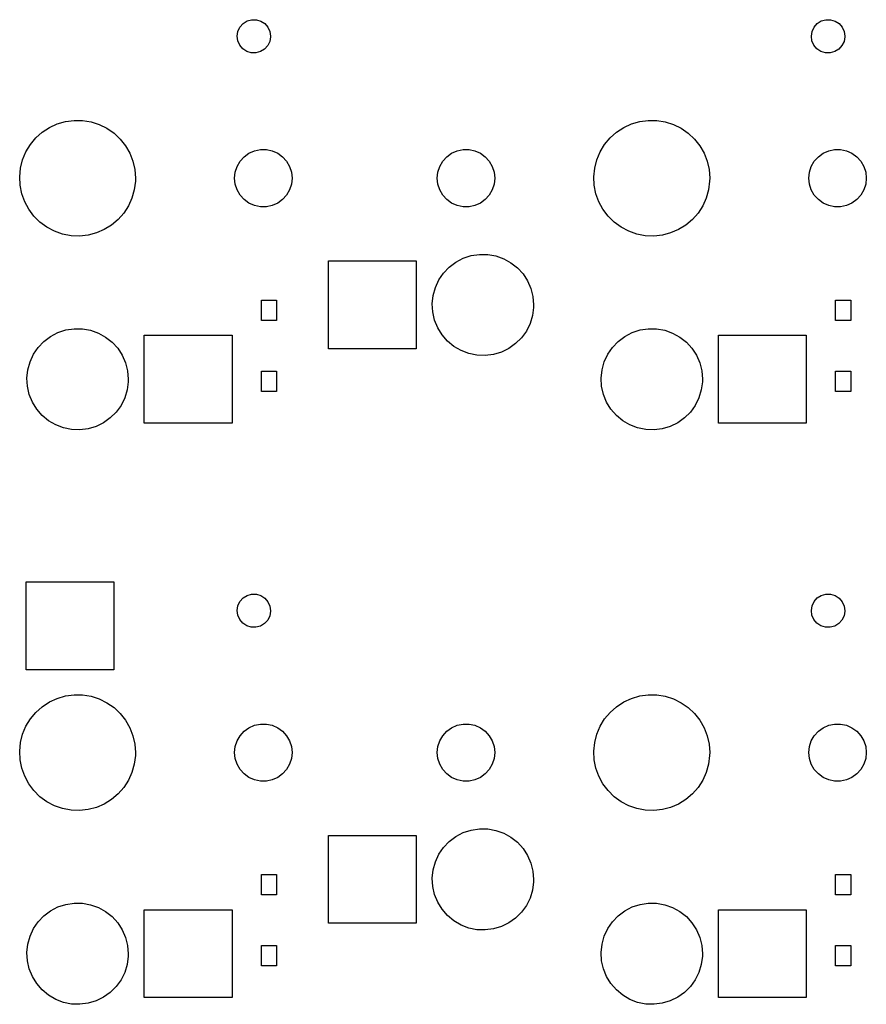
# Model space of a CAD drawing. Extents: x 3.01 to 10.88, y -3.22 to -0.6.
# Tile 13 of 19: x 7.88 to 8.87, y -3.22 to -2.07. Entities that reach past the tile are written whole.
import ezdxf

# ---------------------------------------------------------------- set-up
doc = ezdxf.new("R2010")
doc.units = 0
doc.header["$MEASUREMENT"] = 0
doc.layers.add('BLACK', color=7, linetype='CONTINUOUS')

msp = doc.modelspace()

# ---------------------------------------------------------------- linework, layer by layer
at = {"layer": 'BLACK', "linetype": 'CONTINUOUS'}
for p, q in [((8.1407, -2.07865), (8.14538, -2.0757)), ((8.14538, -2.0757), (8.1507, -2.07418)), ((8.1507, -2.07418), (8.15622, -2.07422)), ((8.15622, -2.07422), (8.16152, -2.0758)), ((8.16152, -2.0758), (8.16616, -2.07881)), ((8.81, -2.07865), (8.81467, -2.0757)), ((8.81467, -2.0757), (8.81999, -2.07418)), ((8.81999, -2.07418), (8.82552, -2.07422)), ((8.82552, -2.07422), (8.83081, -2.0758)), ((8.83081, -2.0758), (8.83545, -2.07881)), ((8.13384, -2.09326), (8.13469, -2.0878)), ((8.13469, -2.0878), (8.13704, -2.0828)), ((8.13704, -2.0828), (8.1407, -2.07865)), ((8.16616, -2.07881), (8.16977, -2.083)), ((8.16977, -2.083), (8.17206, -2.08803)), ((8.80314, -2.09326), (8.80399, -2.0878)), ((8.80399, -2.0878), (8.80634, -2.0828)), ((8.80634, -2.0828), (8.81, -2.07865)), ((8.83545, -2.07881), (8.83906, -2.083)), ((8.83906, -2.083), (8.84135, -2.08803)), ((8.13456, -2.09875), (8.13384, -2.09326)), ((8.13679, -2.10381), (8.13456, -2.09875)), ((8.17284, -2.09398), (8.17192, -2.09943)), ((8.17206, -2.08803), (8.17284, -2.0935)), ((8.17284, -2.0935), (8.17284, -2.09398)), ((8.80385, -2.09875), (8.80314, -2.09326)), ((8.80608, -2.10381), (8.80385, -2.09875)), ((8.84213, -2.09398), (8.84121, -2.09943)), ((8.84135, -2.08803), (8.84213, -2.0935)), ((8.84213, -2.0935), (8.84213, -2.09398)), ((8.14035, -2.10804), (8.13679, -2.10381)), ((8.14495, -2.1111), (8.14035, -2.10804)), ((8.1658, -2.10851), (8.16109, -2.1114)), ((8.16951, -2.10441), (8.1658, -2.10851)), ((8.17192, -2.09943), (8.16951, -2.10441)), ((8.80964, -2.10804), (8.80608, -2.10381)), ((8.81424, -2.1111), (8.80964, -2.10804)), ((8.83509, -2.10851), (8.83038, -2.1114)), ((8.8388, -2.10441), (8.83509, -2.10851)), ((8.84121, -2.09943), (8.8388, -2.10441)), ((8.15023, -2.11275), (8.14495, -2.1111)), ((8.15575, -2.11285), (8.15023, -2.11275)), ((8.16109, -2.1114), (8.15575, -2.11285)), ((8.81952, -2.11275), (8.81424, -2.1111)), ((8.82504, -2.11285), (8.81952, -2.11275)), ((8.83038, -2.1114), (8.82504, -2.11285)), ((7.90674, -2.20531), (7.91511, -2.19982)), ((7.91511, -2.19982), (7.92419, -2.19563)), ((7.92419, -2.19563), (7.9338, -2.19283)), ((7.9338, -2.19283), (7.94371, -2.19148)), ((7.94371, -2.19148), (7.95371, -2.19161)), ((7.95371, -2.19161), (7.96359, -2.19322)), ((7.96359, -2.19322), (7.97312, -2.19627)), ((7.97312, -2.19627), (7.98209, -2.2007)), ((7.98209, -2.2007), (7.99031, -2.2064)), ((8.57603, -2.20531), (8.5844, -2.19982)), ((8.5844, -2.19982), (8.59348, -2.19563)), ((8.59348, -2.19563), (8.60309, -2.19283)), ((8.60309, -2.19283), (8.613, -2.19148)), ((8.613, -2.19148), (8.623, -2.19161)), ((8.623, -2.19161), (8.63288, -2.19322)), ((8.63288, -2.19322), (8.64241, -2.19627)), ((8.64241, -2.19627), (8.65138, -2.2007)), ((8.65138, -2.2007), (8.6596, -2.2064)), ((7.89288, -2.21966), (7.89928, -2.21197)), ((7.89928, -2.21197), (7.90674, -2.20531)), ((7.99031, -2.2064), (7.9976, -2.21325)), ((7.9976, -2.21325), (8.00379, -2.22111)), ((8.56217, -2.21966), (8.56857, -2.21197)), ((8.56857, -2.21197), (8.57603, -2.20531)), ((8.6596, -2.2064), (8.66689, -2.21325)), ((8.66689, -2.21325), (8.67308, -2.22111)), ((7.88769, -2.22821), (7.89288, -2.21966)), ((8.00379, -2.22111), (8.00876, -2.2298)), ((8.15401, -2.227), (8.16086, -2.22554)), ((8.16086, -2.22554), (8.16787, -2.22554)), ((8.16787, -2.22554), (8.17472, -2.227)), ((8.39023, -2.227), (8.39708, -2.22554)), ((8.39708, -2.22554), (8.40409, -2.22554)), ((8.40409, -2.22554), (8.41094, -2.227)), ((8.55698, -2.22821), (8.56217, -2.21966)), ((8.67308, -2.22111), (8.67805, -2.2298)), ((8.82331, -2.227), (8.83016, -2.22554)), ((8.83016, -2.22554), (8.83716, -2.22554)), ((8.83716, -2.22554), (8.84401, -2.227)), ((7.88382, -2.23744), (7.88769, -2.22821)), ((8.00876, -2.2298), (8.01238, -2.23912)), ((8.13726, -2.23917), (8.14195, -2.23396)), ((8.14195, -2.23396), (8.14762, -2.22985)), ((8.14762, -2.22985), (8.15401, -2.227)), ((8.17472, -2.227), (8.18112, -2.22985)), ((8.18112, -2.22985), (8.18678, -2.23396)), ((8.18678, -2.23396), (8.19147, -2.23917)), ((8.37348, -2.23917), (8.37817, -2.23396)), ((8.37817, -2.23396), (8.38384, -2.22985)), ((8.38384, -2.22985), (8.39023, -2.227)), ((8.41094, -2.227), (8.41734, -2.22985)), ((8.41734, -2.22985), (8.423, -2.23396)), ((8.423, -2.23396), (8.42769, -2.23917)), ((8.55311, -2.23744), (8.55698, -2.22821)), ((8.67805, -2.2298), (8.68167, -2.23912)), ((8.80656, -2.23917), (8.81124, -2.23396)), ((8.81124, -2.23396), (8.81691, -2.22985)), ((8.81691, -2.22985), (8.82331, -2.227)), ((8.84401, -2.227), (8.85041, -2.22985)), ((8.85041, -2.22985), (8.85607, -2.23396)), ((8.85607, -2.23396), (8.86076, -2.23917)), ((7.88035, -2.25709), (7.88136, -2.24714)), ((7.88136, -2.24714), (7.88382, -2.23744)), ((8.01238, -2.23912), (8.01459, -2.24888)), ((8.1316, -2.25189), (8.13376, -2.24523)), ((8.13376, -2.24523), (8.13726, -2.23917)), ((8.19147, -2.23917), (8.19497, -2.24523)), ((8.19497, -2.24523), (8.19713, -2.25189)), ((8.36782, -2.25189), (8.36998, -2.24523)), ((8.36998, -2.24523), (8.37348, -2.23917)), ((8.42769, -2.23917), (8.43119, -2.24523)), ((8.43119, -2.24523), (8.43335, -2.25189)), ((8.54965, -2.25709), (8.55065, -2.24714)), ((8.55065, -2.24714), (8.55311, -2.23744)), ((8.68167, -2.23912), (8.68388, -2.24888)), ((8.80089, -2.25189), (8.80305, -2.24523)), ((8.80305, -2.24523), (8.80656, -2.23917)), ((8.86076, -2.23917), (8.86426, -2.24523)), ((8.86426, -2.24523), (8.86643, -2.25189)), ((7.88083, -2.26708), (7.88035, -2.25709)), ((8.01459, -2.24888), (8.01533, -2.25886)), ((8.01533, -2.25886), (8.01524, -2.26239)), ((8.13087, -2.25886), (8.1316, -2.25189)), ((8.1316, -2.26582), (8.13087, -2.25886)), ((8.19713, -2.25189), (8.19787, -2.25886)), ((8.19787, -2.25886), (8.19713, -2.26582)), ((8.36709, -2.25886), (8.36782, -2.25189)), ((8.36782, -2.26582), (8.36709, -2.25886)), ((8.43335, -2.25189), (8.43409, -2.25886)), ((8.43409, -2.25886), (8.43335, -2.26582)), ((8.55013, -2.26708), (8.54965, -2.25709)), ((8.68388, -2.24888), (8.68462, -2.25886)), ((8.68462, -2.25886), (8.68453, -2.26239)), ((8.80016, -2.25886), (8.80089, -2.25189)), ((8.80089, -2.26582), (8.80016, -2.25886)), ((8.86643, -2.25189), (8.86716, -2.25886)), ((8.86716, -2.25886), (8.86643, -2.26582)), ((7.88279, -2.2769), (7.88083, -2.26708)), ((8.01524, -2.26239), (8.01398, -2.27231)), ((8.13376, -2.27248), (8.1316, -2.26582)), ((8.19713, -2.26582), (8.19497, -2.27248)), ((8.36998, -2.27248), (8.36782, -2.26582)), ((8.43335, -2.26582), (8.43119, -2.27248)), ((8.55208, -2.2769), (8.55013, -2.26708)), ((8.68453, -2.26239), (8.68327, -2.27231)), ((8.80305, -2.27248), (8.80089, -2.26582)), ((8.86643, -2.26582), (8.86426, -2.27248)), ((7.88617, -2.28631), (7.88279, -2.2769)), ((8.01126, -2.28194), (8.00715, -2.29107)), ((8.01398, -2.27231), (8.01126, -2.28194)), ((8.13726, -2.27855), (8.13376, -2.27248)), ((8.14195, -2.28375), (8.13726, -2.27855)), ((8.19147, -2.27855), (8.18678, -2.28375)), ((8.19497, -2.27248), (8.19147, -2.27855)), ((8.37348, -2.27855), (8.36998, -2.27248)), ((8.37817, -2.28375), (8.37348, -2.27855)), ((8.42769, -2.27855), (8.423, -2.28375)), ((8.43119, -2.27248), (8.42769, -2.27855)), ((8.55546, -2.28631), (8.55208, -2.2769)), ((8.68055, -2.28194), (8.67644, -2.29107)), ((8.68327, -2.27231), (8.68055, -2.28194)), ((8.80656, -2.27855), (8.80305, -2.27248)), ((8.81124, -2.28375), (8.80656, -2.27855)), ((8.86076, -2.27855), (8.85607, -2.28375)), ((8.86426, -2.27248), (8.86076, -2.27855)), ((7.8909, -2.29512), (7.88617, -2.28631)), ((8.00715, -2.29107), (8.00174, -2.29948)), ((8.14762, -2.28787), (8.14195, -2.28375)), ((8.15401, -2.29072), (8.14762, -2.28787)), ((8.16086, -2.29217), (8.15401, -2.29072)), ((8.16787, -2.29217), (8.16086, -2.29217)), ((8.17472, -2.29072), (8.16787, -2.29217)), ((8.18112, -2.28787), (8.17472, -2.29072)), ((8.18678, -2.28375), (8.18112, -2.28787)), ((8.38384, -2.28787), (8.37817, -2.28375)), ((8.39023, -2.29072), (8.38384, -2.28787)), ((8.39708, -2.29217), (8.39023, -2.29072)), ((8.40409, -2.29217), (8.39708, -2.29217)), ((8.41094, -2.29072), (8.40409, -2.29217)), ((8.41734, -2.28787), (8.41094, -2.29072)), ((8.423, -2.28375), (8.41734, -2.28787)), ((8.56019, -2.29512), (8.55546, -2.28631)), ((8.67644, -2.29107), (8.67103, -2.29948)), ((8.81691, -2.28787), (8.81124, -2.28375)), ((8.82331, -2.29072), (8.81691, -2.28787)), ((8.83016, -2.29217), (8.82331, -2.29072)), ((8.83716, -2.29217), (8.83016, -2.29217)), ((8.84401, -2.29072), (8.83716, -2.29217)), ((8.85041, -2.28787), (8.84401, -2.29072)), ((8.85607, -2.28375), (8.85041, -2.28787)), ((7.89689, -2.30314), (7.8909, -2.29512)), ((7.90399, -2.31018), (7.89689, -2.30314)), ((8.00174, -2.29948), (7.99514, -2.307)), ((8.56618, -2.30314), (8.56019, -2.29512)), ((8.57328, -2.31018), (8.56618, -2.30314)), ((8.67103, -2.29948), (8.66443, -2.307)), ((7.91206, -2.3161), (7.90399, -2.31018)), ((7.92092, -2.32076), (7.91206, -2.3161)), ((7.98751, -2.31347), (7.979, -2.31873)), ((7.99514, -2.307), (7.98751, -2.31347)), ((8.58135, -2.3161), (8.57328, -2.31018)), ((8.59021, -2.32076), (8.58135, -2.3161)), ((8.6568, -2.31347), (8.64829, -2.31873)), ((8.66443, -2.307), (8.6568, -2.31347)), ((7.93036, -2.32406), (7.92092, -2.32076)), ((7.94019, -2.32592), (7.93036, -2.32406)), ((7.95019, -2.32632), (7.94019, -2.32592)), ((7.96013, -2.32523), (7.95019, -2.32632)), ((7.96981, -2.32268), (7.96013, -2.32523)), ((7.979, -2.31873), (7.96981, -2.32268)), ((8.59965, -2.32406), (8.59021, -2.32076)), ((8.60948, -2.32592), (8.59965, -2.32406)), ((8.61948, -2.32632), (8.60948, -2.32592)), ((8.62942, -2.32523), (8.61948, -2.32632)), ((8.6391, -2.32268), (8.62942, -2.32523)), ((8.64829, -2.31873), (8.6391, -2.32268)), ((8.39739, -2.35205), (8.40659, -2.34905)), ((8.40659, -2.34905), (8.41615, -2.34758)), ((8.41615, -2.34758), (8.42583, -2.3477)), ((8.42583, -2.3477), (8.43536, -2.3494)), ((8.43536, -2.3494), (8.44448, -2.35263)), ((8.24015, -2.45768), (8.24015, -2.35531)), ((8.24015, -2.35531), (8.34252, -2.35531)), ((8.34252, -2.35531), (8.34252, -2.45768)), ((8.37438, -2.36933), (8.38106, -2.36233)), ((8.38106, -2.36233), (8.3888, -2.35652)), ((8.3888, -2.35652), (8.39739, -2.35205)), ((8.44448, -2.35263), (8.45295, -2.35731)), ((8.45295, -2.35731), (8.46055, -2.3633)), ((8.36892, -2.37733), (8.37438, -2.36933)), ((8.46055, -2.3633), (8.46706, -2.37046)), ((8.46706, -2.37046), (8.47232, -2.37859)), ((8.36226, -2.39543), (8.36485, -2.3861)), ((8.36485, -2.3861), (8.36892, -2.37733)), ((8.47232, -2.37859), (8.47618, -2.38746)), ((8.36123, -2.40505), (8.36226, -2.39543)), ((8.47618, -2.38746), (8.47853, -2.39685)), ((8.47853, -2.39685), (8.47933, -2.4065)), ((8.16207, -2.42454), (8.16207, -2.40092)), ((8.16207, -2.40092), (8.17979, -2.40092)), ((8.17979, -2.40092), (8.17979, -2.42454)), ((8.36179, -2.41471), (8.36123, -2.40505)), ((8.47933, -2.4065), (8.47926, -2.40938)), ((8.83136, -2.42454), (8.83136, -2.40092)), ((8.83136, -2.40092), (8.84908, -2.40092)), ((8.84908, -2.40092), (8.84908, -2.42454)), ((8.36392, -2.42415), (8.36179, -2.41471)), ((8.47799, -2.41897), (8.47518, -2.42823)), ((8.47926, -2.40938), (8.47799, -2.41897)), ((8.17979, -2.42454), (8.16207, -2.42454)), ((8.36756, -2.43312), (8.36392, -2.42415)), ((8.47518, -2.42823), (8.47089, -2.43691)), ((8.84908, -2.42454), (8.83136, -2.42454)), ((7.90862, -2.44895), (7.91636, -2.44314)), ((7.91636, -2.44314), (7.92495, -2.43867)), ((7.92495, -2.43867), (7.93415, -2.43566)), ((7.93415, -2.43566), (7.94371, -2.4342)), ((7.94371, -2.4342), (7.95339, -2.43432)), ((7.95339, -2.43432), (7.96292, -2.43601)), ((7.96292, -2.43601), (7.97204, -2.43924)), ((7.97204, -2.43924), (7.98051, -2.44392)), ((8.02559, -2.54429), (8.02559, -2.44193)), ((8.02559, -2.44193), (8.12795, -2.44193)), ((8.12795, -2.44193), (8.12795, -2.54429)), ((8.37262, -2.44137), (8.36756, -2.43312)), ((8.37895, -2.44869), (8.37262, -2.44137)), ((8.47089, -2.43691), (8.46524, -2.44477)), ((8.57791, -2.44895), (8.58565, -2.44314)), ((8.58565, -2.44314), (8.59424, -2.43867)), ((8.59424, -2.43867), (8.60344, -2.43566)), ((8.60344, -2.43566), (8.613, -2.4342)), ((8.613, -2.4342), (8.62268, -2.43432)), ((8.62268, -2.43432), (8.63221, -2.43601)), ((8.63221, -2.43601), (8.64133, -2.43924)), ((8.64133, -2.43924), (8.6498, -2.44392)), ((8.69488, -2.54429), (8.69488, -2.44193)), ((8.69488, -2.44193), (8.79724, -2.44193)), ((8.79724, -2.44193), (8.79724, -2.54429)), ((7.90194, -2.45594), (7.90862, -2.44895)), ((7.98051, -2.44392), (7.98811, -2.44992)), ((7.98811, -2.44992), (7.99462, -2.45708)), ((8.3864, -2.45487), (8.37895, -2.44869)), ((8.39475, -2.45975), (8.3864, -2.45487)), ((8.45839, -2.4516), (8.45051, -2.45722)), ((8.46524, -2.44477), (8.45839, -2.4516)), ((8.57123, -2.45594), (8.57791, -2.44895)), ((8.6498, -2.44392), (8.6574, -2.44992)), ((8.6574, -2.44992), (8.66391, -2.45708)), ((7.89241, -2.47272), (7.89648, -2.46394)), ((7.89648, -2.46394), (7.90194, -2.45594)), ((7.99462, -2.45708), (7.99988, -2.4652)), ((7.99988, -2.4652), (8.00374, -2.47408)), ((8.34252, -2.45768), (8.24015, -2.45768)), ((8.4038, -2.46321), (8.39475, -2.45975)), ((8.41328, -2.46513), (8.4038, -2.46321)), ((8.42295, -2.46549), (8.41328, -2.46513)), ((8.43255, -2.46426), (8.42295, -2.46549)), ((8.44182, -2.46148), (8.43255, -2.46426)), ((8.45051, -2.45722), (8.44182, -2.46148)), ((8.5617, -2.47272), (8.56577, -2.46394)), ((8.56577, -2.46394), (8.57123, -2.45594)), ((8.66391, -2.45708), (8.66917, -2.4652)), ((8.66917, -2.4652), (8.67303, -2.47408)), ((7.88982, -2.48204), (7.89241, -2.47272)), ((8.00374, -2.47408), (8.00609, -2.48346)), ((8.55911, -2.48204), (8.5617, -2.47272)), ((8.67303, -2.47408), (8.67538, -2.48346)), ((7.88879, -2.49167), (7.88982, -2.48204)), ((8.00609, -2.48346), (8.00689, -2.49311)), ((8.16207, -2.50722), (8.16207, -2.48359)), ((8.16207, -2.48359), (8.17979, -2.48359)), ((8.17979, -2.48359), (8.17979, -2.50722)), ((8.55808, -2.49167), (8.55911, -2.48204)), ((8.67538, -2.48346), (8.67618, -2.49311)), ((8.83136, -2.50722), (8.83136, -2.48359)), ((8.83136, -2.48359), (8.84908, -2.48359)), ((8.84908, -2.48359), (8.84908, -2.50722)), ((7.88935, -2.50133), (7.88879, -2.49167)), ((8.00682, -2.49599), (8.00555, -2.50559)), ((8.00689, -2.49311), (8.00682, -2.49599)), ((8.55864, -2.50133), (8.55808, -2.49167)), ((8.67611, -2.49599), (8.67484, -2.50559)), ((8.67618, -2.49311), (8.67611, -2.49599)), ((7.89148, -2.51077), (7.88935, -2.50133)), ((7.89512, -2.51974), (7.89148, -2.51077)), ((8.00555, -2.50559), (8.00274, -2.51485)), ((8.17979, -2.50722), (8.16207, -2.50722)), ((8.56077, -2.51077), (8.55864, -2.50133)), ((8.56441, -2.51974), (8.56077, -2.51077)), ((8.67484, -2.50559), (8.67203, -2.51485)), ((8.84908, -2.50722), (8.83136, -2.50722)), ((7.90018, -2.52799), (7.89512, -2.51974)), ((7.99845, -2.52352), (7.9928, -2.53138)), ((8.00274, -2.51485), (7.99845, -2.52352)), ((8.56947, -2.52799), (8.56441, -2.51974)), ((8.66774, -2.52352), (8.66209, -2.53138)), ((8.67203, -2.51485), (8.66774, -2.52352)), ((7.90651, -2.5353), (7.90018, -2.52799)), ((7.91396, -2.54148), (7.90651, -2.5353)), ((7.9928, -2.53138), (7.98595, -2.53822)), ((8.5758, -2.5353), (8.56947, -2.52799)), ((8.58325, -2.54148), (8.5758, -2.5353)), ((8.66209, -2.53138), (8.65524, -2.53822)), ((7.92231, -2.54637), (7.91396, -2.54148)), ((7.93136, -2.54982), (7.92231, -2.54637)), ((7.97807, -2.54384), (7.96938, -2.54809)), ((7.98595, -2.53822), (7.97807, -2.54384)), ((8.12795, -2.54429), (8.02559, -2.54429)), ((8.59161, -2.54637), (8.58325, -2.54148)), ((8.60065, -2.54982), (8.59161, -2.54637)), ((8.64736, -2.54384), (8.63867, -2.54809)), ((8.65524, -2.53822), (8.64736, -2.54384)), ((8.79724, -2.54429), (8.69488, -2.54429)), ((7.94084, -2.55175), (7.93136, -2.54982)), ((7.95051, -2.5521), (7.94084, -2.55175)), ((7.96011, -2.55087), (7.95051, -2.5521)), ((7.96938, -2.54809), (7.96011, -2.55087)), ((8.61013, -2.55175), (8.60065, -2.54982)), ((8.6198, -2.5521), (8.61013, -2.55175)), ((8.6294, -2.55087), (8.6198, -2.5521)), ((8.63867, -2.54809), (8.6294, -2.55087)), ((7.88779, -2.83169), (7.88779, -2.72933)), ((7.88779, -2.72933), (7.99015, -2.72933)), ((7.99015, -2.72933), (7.99015, -2.83169)), ((8.13469, -2.75709), (8.13704, -2.75209)), ((8.13704, -2.75209), (8.1407, -2.74794)), ((8.1407, -2.74794), (8.14538, -2.74499)), ((8.14538, -2.74499), (8.1507, -2.74347)), ((8.1507, -2.74347), (8.15622, -2.74351)), ((8.15622, -2.74351), (8.16152, -2.74509)), ((8.16152, -2.74509), (8.16616, -2.7481)), ((8.16616, -2.7481), (8.16977, -2.75229)), ((8.16977, -2.75229), (8.17206, -2.75732)), ((8.80399, -2.75709), (8.80634, -2.75209)), ((8.80634, -2.75209), (8.81, -2.74794)), ((8.81, -2.74794), (8.81467, -2.74499)), ((8.81467, -2.74499), (8.81999, -2.74347)), ((8.81999, -2.74347), (8.82552, -2.74351)), ((8.82552, -2.74351), (8.83081, -2.74509)), ((8.83081, -2.74509), (8.83545, -2.7481)), ((8.83545, -2.7481), (8.83906, -2.75229)), ((8.83906, -2.75229), (8.84135, -2.75732)), ((8.13384, -2.76256), (8.13469, -2.75709)), ((8.13456, -2.76804), (8.13384, -2.76256)), ((8.17284, -2.76327), (8.17192, -2.76872)), ((8.17206, -2.75732), (8.17284, -2.76279)), ((8.17284, -2.76279), (8.17284, -2.76327)), ((8.80314, -2.76256), (8.80399, -2.75709)), ((8.80385, -2.76804), (8.80314, -2.76256)), ((8.84213, -2.76327), (8.84121, -2.76872)), ((8.84135, -2.75732), (8.84213, -2.76279)), ((8.84213, -2.76279), (8.84213, -2.76327)), ((8.13679, -2.7731), (8.13456, -2.76804)), ((8.14035, -2.77733), (8.13679, -2.7731)), ((8.16951, -2.7737), (8.1658, -2.7778)), ((8.17192, -2.76872), (8.16951, -2.7737)), ((8.80608, -2.7731), (8.80385, -2.76804)), ((8.80964, -2.77733), (8.80608, -2.7731)), ((8.8388, -2.7737), (8.83509, -2.7778)), ((8.84121, -2.76872), (8.8388, -2.7737)), ((8.14495, -2.78039), (8.14035, -2.77733)), ((8.15023, -2.78204), (8.14495, -2.78039)), ((8.15575, -2.78214), (8.15023, -2.78204)), ((8.16109, -2.78069), (8.15575, -2.78214)), ((8.1658, -2.7778), (8.16109, -2.78069)), ((8.81424, -2.78039), (8.80964, -2.77733)), ((8.81952, -2.78204), (8.81424, -2.78039)), ((8.82504, -2.78214), (8.81952, -2.78204)), ((8.83038, -2.78069), (8.82504, -2.78214)), ((8.83509, -2.7778), (8.83038, -2.78069)), ((7.99015, -2.83169), (7.88779, -2.83169)), ((7.91511, -2.86911), (7.92419, -2.86492)), ((7.92419, -2.86492), (7.9338, -2.86212)), ((7.9338, -2.86212), (7.94371, -2.86077)), ((7.94371, -2.86077), (7.95371, -2.86091)), ((7.95371, -2.86091), (7.96359, -2.86251)), ((7.96359, -2.86251), (7.97312, -2.86556)), ((7.97312, -2.86556), (7.98209, -2.86999)), ((8.5844, -2.86911), (8.59348, -2.86492)), ((8.59348, -2.86492), (8.60309, -2.86212)), ((8.60309, -2.86212), (8.613, -2.86077)), ((8.613, -2.86077), (8.623, -2.86091)), ((8.623, -2.86091), (8.63288, -2.86251)), ((8.63288, -2.86251), (8.64241, -2.86556)), ((8.64241, -2.86556), (8.65138, -2.86999)), ((7.89928, -2.88126), (7.90674, -2.8746)), ((7.90674, -2.8746), (7.91511, -2.86911)), ((7.98209, -2.86999), (7.99031, -2.87569)), ((7.99031, -2.87569), (7.9976, -2.88255)), ((8.56857, -2.88126), (8.57603, -2.8746)), ((8.57603, -2.8746), (8.5844, -2.86911)), ((8.65138, -2.86999), (8.6596, -2.87569)), ((8.6596, -2.87569), (8.66689, -2.88255)), ((7.88769, -2.8975), (7.89288, -2.88895)), ((7.89288, -2.88895), (7.89928, -2.88126)), ((7.9976, -2.88255), (8.00379, -2.8904)), ((8.00379, -2.8904), (8.00876, -2.89909)), ((8.55698, -2.8975), (8.56217, -2.88895)), ((8.56217, -2.88895), (8.56857, -2.88126)), ((8.66689, -2.88255), (8.67308, -2.8904)), ((8.67308, -2.8904), (8.67805, -2.89909)), ((7.88382, -2.90673), (7.88769, -2.8975)), ((8.00876, -2.89909), (8.01238, -2.90841)), ((8.14195, -2.90325), (8.14762, -2.89914)), ((8.14762, -2.89914), (8.15401, -2.89629)), ((8.15401, -2.89629), (8.16086, -2.89483)), ((8.16086, -2.89483), (8.16787, -2.89483)), ((8.16787, -2.89483), (8.17472, -2.89629)), ((8.17472, -2.89629), (8.18112, -2.89914)), ((8.18112, -2.89914), (8.18678, -2.90325)), ((8.37817, -2.90325), (8.38384, -2.89914)), ((8.38384, -2.89914), (8.39023, -2.89629)), ((8.39023, -2.89629), (8.39708, -2.89483)), ((8.39708, -2.89483), (8.40409, -2.89483)), ((8.40409, -2.89483), (8.41094, -2.89629)), ((8.41094, -2.89629), (8.41734, -2.89914)), ((8.41734, -2.89914), (8.423, -2.90325)), ((8.55311, -2.90673), (8.55698, -2.8975)), ((8.67805, -2.89909), (8.68167, -2.90841)), ((8.81124, -2.90325), (8.81691, -2.89914)), ((8.81691, -2.89914), (8.82331, -2.89629)), ((8.82331, -2.89629), (8.83016, -2.89483)), ((8.83016, -2.89483), (8.83716, -2.89483)), ((8.83716, -2.89483), (8.84401, -2.89629)), ((8.84401, -2.89629), (8.85041, -2.89914)), ((8.85041, -2.89914), (8.85607, -2.90325)), ((7.88136, -2.91643), (7.88382, -2.90673)), ((8.01238, -2.90841), (8.01459, -2.91817)), ((8.13376, -2.91452), (8.13726, -2.90846)), ((8.13726, -2.90846), (8.14195, -2.90325)), ((8.18678, -2.90325), (8.19147, -2.90846)), ((8.19147, -2.90846), (8.19497, -2.91452)), ((8.36998, -2.91452), (8.37348, -2.90846)), ((8.37348, -2.90846), (8.37817, -2.90325)), ((8.423, -2.90325), (8.42769, -2.90846)), ((8.42769, -2.90846), (8.43119, -2.91452)), ((8.55065, -2.91643), (8.55311, -2.90673)), ((8.68167, -2.90841), (8.68388, -2.91817)), ((8.80305, -2.91452), (8.80656, -2.90846)), ((8.80656, -2.90846), (8.81124, -2.90325)), ((8.85607, -2.90325), (8.86076, -2.90846)), ((8.86076, -2.90846), (8.86426, -2.91452)), ((7.88035, -2.92638), (7.88136, -2.91643)), ((8.01459, -2.91817), (8.01533, -2.92815)), ((8.13087, -2.92815), (8.1316, -2.92118)), ((8.1316, -2.92118), (8.13376, -2.91452)), ((8.19497, -2.91452), (8.19713, -2.92118)), ((8.19713, -2.92118), (8.19787, -2.92815)), ((8.36709, -2.92815), (8.36782, -2.92118)), ((8.36782, -2.92118), (8.36998, -2.91452)), ((8.43119, -2.91452), (8.43335, -2.92118)), ((8.43335, -2.92118), (8.43409, -2.92815)), ((8.54965, -2.92638), (8.55065, -2.91643)), ((8.68388, -2.91817), (8.68462, -2.92815)), ((8.80016, -2.92815), (8.80089, -2.92118)), ((8.80089, -2.92118), (8.80305, -2.91452)), ((8.86426, -2.91452), (8.86643, -2.92118)), ((8.86643, -2.92118), (8.86716, -2.92815)), ((7.88083, -2.93637), (7.88035, -2.92638)), ((7.88279, -2.94619), (7.88083, -2.93637)), ((8.01524, -2.93168), (8.01398, -2.94161)), ((8.01533, -2.92815), (8.01524, -2.93168)), ((8.1316, -2.93511), (8.13087, -2.92815)), ((8.13376, -2.94177), (8.1316, -2.93511)), ((8.19713, -2.93511), (8.19497, -2.94177)), ((8.19787, -2.92815), (8.19713, -2.93511)), ((8.36782, -2.93511), (8.36709, -2.92815)), ((8.36998, -2.94177), (8.36782, -2.93511)), ((8.43335, -2.93511), (8.43119, -2.94177)), ((8.43409, -2.92815), (8.43335, -2.93511)), ((8.55013, -2.93637), (8.54965, -2.92638)), ((8.55208, -2.94619), (8.55013, -2.93637)), ((8.68453, -2.93168), (8.68327, -2.94161)), ((8.68462, -2.92815), (8.68453, -2.93168)), ((8.80089, -2.93511), (8.80016, -2.92815)), ((8.80305, -2.94177), (8.80089, -2.93511)), ((8.86643, -2.93511), (8.86426, -2.94177)), ((8.86716, -2.92815), (8.86643, -2.93511)), ((7.88617, -2.9556), (7.88279, -2.94619)), ((8.01398, -2.94161), (8.01126, -2.95123)), ((8.13726, -2.94784), (8.13376, -2.94177)), ((8.14195, -2.95304), (8.13726, -2.94784)), ((8.19147, -2.94784), (8.18678, -2.95304)), ((8.19497, -2.94177), (8.19147, -2.94784)), ((8.37348, -2.94784), (8.36998, -2.94177)), ((8.37817, -2.95304), (8.37348, -2.94784)), ((8.42769, -2.94784), (8.423, -2.95304)), ((8.43119, -2.94177), (8.42769, -2.94784)), ((8.55546, -2.9556), (8.55208, -2.94619)), ((8.68327, -2.94161), (8.68055, -2.95123)), ((8.80656, -2.94784), (8.80305, -2.94177)), ((8.81124, -2.95304), (8.80656, -2.94784)), ((8.86076, -2.94784), (8.85607, -2.95304)), ((8.86426, -2.94177), (8.86076, -2.94784)), ((7.8909, -2.96442), (7.88617, -2.9556)), ((8.01126, -2.95123), (8.00715, -2.96036)), ((8.14762, -2.95716), (8.14195, -2.95304)), ((8.15401, -2.96001), (8.14762, -2.95716)), ((8.18112, -2.95716), (8.17472, -2.96001)), ((8.18678, -2.95304), (8.18112, -2.95716)), ((8.38384, -2.95716), (8.37817, -2.95304)), ((8.39023, -2.96001), (8.38384, -2.95716)), ((8.41734, -2.95716), (8.41094, -2.96001)), ((8.423, -2.95304), (8.41734, -2.95716)), ((8.56019, -2.96442), (8.55546, -2.9556)), ((8.68055, -2.95123), (8.67644, -2.96036)), ((8.81691, -2.95716), (8.81124, -2.95304)), ((8.82331, -2.96001), (8.81691, -2.95716)), ((8.85041, -2.95716), (8.84401, -2.96001)), ((8.85607, -2.95304), (8.85041, -2.95716)), ((7.89689, -2.97243), (7.8909, -2.96442)), ((8.00174, -2.96877), (7.99514, -2.97629)), ((8.00715, -2.96036), (8.00174, -2.96877)), ((8.16086, -2.96146), (8.15401, -2.96001)), ((8.16787, -2.96146), (8.16086, -2.96146)), ((8.17472, -2.96001), (8.16787, -2.96146)), ((8.39708, -2.96146), (8.39023, -2.96001)), ((8.40409, -2.96146), (8.39708, -2.96146)), ((8.41094, -2.96001), (8.40409, -2.96146)), ((8.56618, -2.97243), (8.56019, -2.96442)), ((8.67103, -2.96877), (8.66443, -2.97629)), ((8.67644, -2.96036), (8.67103, -2.96877)), ((8.83016, -2.96146), (8.82331, -2.96001)), ((8.83716, -2.96146), (8.83016, -2.96146)), ((8.84401, -2.96001), (8.83716, -2.96146)), ((7.90399, -2.97948), (7.89689, -2.97243)), ((7.91206, -2.98539), (7.90399, -2.97948)), ((7.99514, -2.97629), (7.98751, -2.98276)), ((8.57328, -2.97948), (8.56618, -2.97243)), ((8.58135, -2.98539), (8.57328, -2.97948)), ((8.66443, -2.97629), (8.6568, -2.98276)), ((7.92092, -2.99005), (7.91206, -2.98539)), ((7.93036, -2.99335), (7.92092, -2.99005)), ((7.94019, -2.99521), (7.93036, -2.99335)), ((7.96981, -2.99197), (7.96013, -2.99452)), ((7.979, -2.98802), (7.96981, -2.99197)), ((7.98751, -2.98276), (7.979, -2.98802)), ((8.59021, -2.99005), (8.58135, -2.98539)), ((8.59965, -2.99335), (8.59021, -2.99005)), ((8.60948, -2.99521), (8.59965, -2.99335)), ((8.6391, -2.99197), (8.62942, -2.99452)), ((8.64829, -2.98802), (8.6391, -2.99197)), ((8.6568, -2.98276), (8.64829, -2.98802)), ((7.95019, -2.99561), (7.94019, -2.99521)), ((7.96013, -2.99452), (7.95019, -2.99561)), ((8.61948, -2.99561), (8.60948, -2.99521)), ((8.62942, -2.99452), (8.61948, -2.99561)), ((8.40659, -3.01834), (8.41615, -3.01687)), ((8.41615, -3.01687), (8.42583, -3.01699)), ((8.42583, -3.01699), (8.43536, -3.01869)), ((8.24015, -3.12697), (8.24015, -3.0246)), ((8.24015, -3.0246), (8.34252, -3.0246)), ((8.34252, -3.0246), (8.34252, -3.12697)), ((8.38106, -3.03162), (8.3888, -3.02581)), ((8.3888, -3.02581), (8.39739, -3.02135)), ((8.39739, -3.02135), (8.40659, -3.01834)), ((8.43536, -3.01869), (8.44448, -3.02192)), ((8.44448, -3.02192), (8.45295, -3.0266)), ((8.45295, -3.0266), (8.46055, -3.0326)), ((8.36892, -3.04662), (8.37438, -3.03862)), ((8.37438, -3.03862), (8.38106, -3.03162)), ((8.46055, -3.0326), (8.46706, -3.03975)), ((8.46706, -3.03975), (8.47232, -3.04788)), ((8.36485, -3.05539), (8.36892, -3.04662)), ((8.47232, -3.04788), (8.47618, -3.05675)), ((8.36226, -3.06472), (8.36485, -3.05539)), ((8.47618, -3.05675), (8.47853, -3.06614)), ((8.16207, -3.09383), (8.16207, -3.07021)), ((8.16207, -3.07021), (8.17979, -3.07021)), ((8.17979, -3.07021), (8.17979, -3.09383)), ((8.36123, -3.07434), (8.36226, -3.06472)), ((8.36179, -3.084), (8.36123, -3.07434)), ((8.47853, -3.06614), (8.47933, -3.07579)), ((8.83136, -3.09383), (8.83136, -3.07021)), ((8.83136, -3.07021), (8.84908, -3.07021)), ((8.84908, -3.07021), (8.84908, -3.09383)), ((8.36392, -3.09345), (8.36179, -3.084)), ((8.47926, -3.07867), (8.47799, -3.08827)), ((8.47933, -3.07579), (8.47926, -3.07867)), ((8.17979, -3.09383), (8.16207, -3.09383)), ((8.36756, -3.10241), (8.36392, -3.09345)), ((8.47799, -3.08827), (8.47518, -3.09753)), ((8.84908, -3.09383), (8.83136, -3.09383)), ((7.91636, -3.11243), (7.92495, -3.10796)), ((7.92495, -3.10796), (7.93415, -3.10495)), ((7.93415, -3.10495), (7.94371, -3.10349)), ((7.94371, -3.10349), (7.95339, -3.10361)), ((7.95339, -3.10361), (7.96292, -3.1053)), ((7.96292, -3.1053), (7.97204, -3.10853)), ((7.97204, -3.10853), (7.98051, -3.11321)), ((8.37262, -3.11066), (8.36756, -3.10241)), ((8.47089, -3.1062), (8.46524, -3.11406)), ((8.47518, -3.09753), (8.47089, -3.1062)), ((8.58565, -3.11243), (8.59424, -3.10796)), ((8.59424, -3.10796), (8.60344, -3.10495)), ((8.60344, -3.10495), (8.613, -3.10349)), ((8.613, -3.10349), (8.62268, -3.10361)), ((8.62268, -3.10361), (8.63221, -3.1053)), ((8.63221, -3.1053), (8.64133, -3.10853)), ((8.64133, -3.10853), (8.6498, -3.11321)), ((7.90194, -3.12524), (7.90862, -3.11824)), ((7.90862, -3.11824), (7.91636, -3.11243)), ((7.98051, -3.11321), (7.98811, -3.11921)), ((7.98811, -3.11921), (7.99462, -3.12637)), ((8.02559, -3.21358), (8.02559, -3.11122)), ((8.02559, -3.11122), (8.12795, -3.11122)), ((8.12795, -3.11122), (8.12795, -3.21358)), ((8.37895, -3.11798), (8.37262, -3.11066)), ((8.3864, -3.12416), (8.37895, -3.11798)), ((8.46524, -3.11406), (8.45839, -3.12089)), ((8.57123, -3.12524), (8.57791, -3.11824)), ((8.57791, -3.11824), (8.58565, -3.11243)), ((8.6498, -3.11321), (8.6574, -3.11921)), ((8.6574, -3.11921), (8.66391, -3.12637)), ((8.69488, -3.21358), (8.69488, -3.11122)), ((8.69488, -3.11122), (8.79724, -3.11122)), ((8.79724, -3.11122), (8.79724, -3.21358)), ((7.89648, -3.13323), (7.90194, -3.12524)), ((7.99462, -3.12637), (7.99988, -3.13449)), ((8.34252, -3.12697), (8.24015, -3.12697)), ((8.39475, -3.12904), (8.3864, -3.12416)), ((8.4038, -3.1325), (8.39475, -3.12904)), ((8.44182, -3.13077), (8.43255, -3.13355)), ((8.45051, -3.12651), (8.44182, -3.13077)), ((8.45839, -3.12089), (8.45051, -3.12651)), ((8.56577, -3.13323), (8.57123, -3.12524)), ((8.66391, -3.12637), (8.66917, -3.13449)), ((7.88982, -3.15133), (7.89241, -3.14201)), ((7.89241, -3.14201), (7.89648, -3.13323)), ((7.99988, -3.13449), (8.00374, -3.14337)), ((8.41328, -3.13443), (8.4038, -3.1325)), ((8.42295, -3.13478), (8.41328, -3.13443)), ((8.43255, -3.13355), (8.42295, -3.13478)), ((8.55911, -3.15133), (8.5617, -3.14201)), ((8.5617, -3.14201), (8.56577, -3.13323)), ((8.66917, -3.13449), (8.67303, -3.14337)), ((7.88879, -3.16096), (7.88982, -3.15133)), ((8.00374, -3.14337), (8.00609, -3.15275)), ((8.00609, -3.15275), (8.00689, -3.1624)), ((8.16207, -3.17651), (8.16207, -3.15289)), ((8.16207, -3.15289), (8.17979, -3.15289)), ((8.17979, -3.15289), (8.17979, -3.17651)), ((8.55808, -3.16096), (8.55911, -3.15133)), ((8.67303, -3.14337), (8.67538, -3.15275)), ((8.67538, -3.15275), (8.67618, -3.1624)), ((8.83136, -3.17651), (8.83136, -3.15289)), ((8.83136, -3.15289), (8.84908, -3.15289)), ((8.84908, -3.15289), (8.84908, -3.17651)), ((7.88935, -3.17062), (7.88879, -3.16096)), ((8.00682, -3.16529), (8.00555, -3.17488)), ((8.00689, -3.1624), (8.00682, -3.16529)), ((8.55864, -3.17062), (8.55808, -3.16096)), ((8.67611, -3.16529), (8.67484, -3.17488)), ((8.67618, -3.1624), (8.67611, -3.16529)), ((7.89148, -3.18006), (7.88935, -3.17062)), ((8.00555, -3.17488), (8.00274, -3.18414)), ((8.17979, -3.17651), (8.16207, -3.17651)), ((8.56077, -3.18006), (8.55864, -3.17062)), ((8.67484, -3.17488), (8.67203, -3.18414)), ((8.84908, -3.17651), (8.83136, -3.17651)), ((7.89512, -3.18903), (7.89148, -3.18006)), ((7.90018, -3.19728), (7.89512, -3.18903)), ((8.00274, -3.18414), (7.99845, -3.19282)), ((8.56441, -3.18903), (8.56077, -3.18006)), ((8.56947, -3.19728), (8.56441, -3.18903)), ((8.67203, -3.18414), (8.66774, -3.19282)), ((7.90651, -3.20459), (7.90018, -3.19728)), ((7.9928, -3.20067), (7.98595, -3.20751)), ((7.99845, -3.19282), (7.9928, -3.20067)), ((8.5758, -3.20459), (8.56947, -3.19728)), ((8.66209, -3.20067), (8.65524, -3.20751)), ((8.66774, -3.19282), (8.66209, -3.20067)), ((7.91396, -3.21078), (7.90651, -3.20459)), ((7.92231, -3.21566), (7.91396, -3.21078)), ((7.98595, -3.20751), (7.97807, -3.21313)), ((8.58325, -3.21078), (8.5758, -3.20459)), ((8.59161, -3.21566), (8.58325, -3.21078)), ((8.65524, -3.20751), (8.64736, -3.21313)), ((7.93136, -3.21911), (7.92231, -3.21566)), ((7.94084, -3.22104), (7.93136, -3.21911)), ((7.95051, -3.22139), (7.94084, -3.22104)), ((7.96011, -3.22016), (7.95051, -3.22139)), ((7.96938, -3.21738), (7.96011, -3.22016)), ((7.97807, -3.21313), (7.96938, -3.21738)), ((8.12795, -3.21358), (8.02559, -3.21358)), ((8.60065, -3.21911), (8.59161, -3.21566)), ((8.61013, -3.22104), (8.60065, -3.21911)), ((8.6198, -3.22139), (8.61013, -3.22104)), ((8.6294, -3.22016), (8.6198, -3.22139)), ((8.63867, -3.21738), (8.6294, -3.22016)), ((8.64736, -3.21313), (8.63867, -3.21738)), ((8.79724, -3.21358), (8.69488, -3.21358))]:
    msp.add_line(p, q, dxfattribs=at)

doc.saveas('drawing.dxf')
